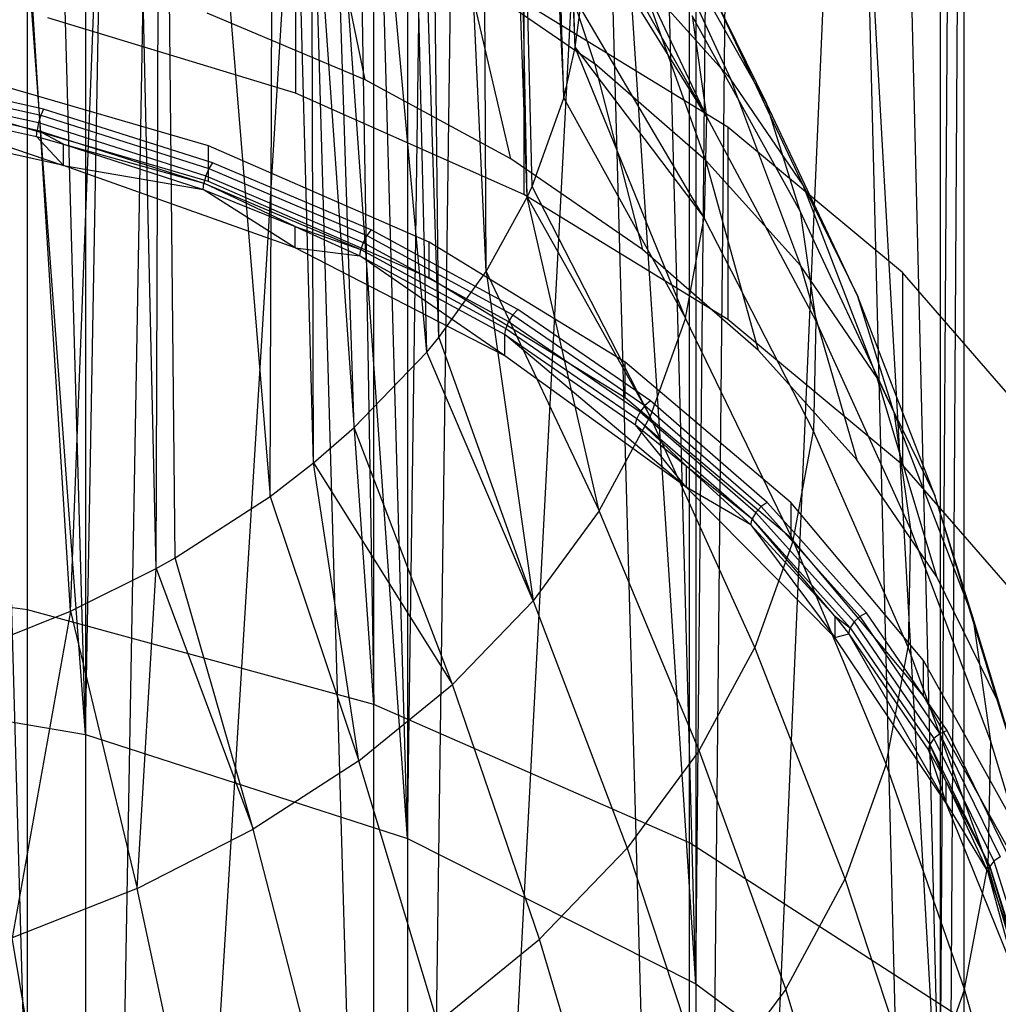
# Model space of a CAD drawing. Extents: x -3.55 to 3.54, y 0.19 to 5.65.
# Tile 20 of 58: x 2.34 to 2.72, y 1.12 to 1.51. Entities that reach past the tile are written whole.
import ezdxf

# ---------------------------------------------------------------- set-up
doc = ezdxf.new("R2010")
doc.units = 0
doc.header["$MEASUREMENT"] = 0
doc.layers.get('0').update_dxf_attribs({"color": 13, "linetype": 'CONTINUOUS'})

# ---------------------------------------------------------------- blocks, each defined once
blk = doc.blocks.new('EASY_LEFT_PM_STL')
at = {"color": 0}
for p, q in [((2.47696, 1.24154, 3.29064), (2.47696, 3.60785, 5.65694)), ((2.47696, 1.24154, 3.29064), (2.47696, 3.60785, 5.65694)), ((2.6005, 1.18745, 3.34473), (2.6005, 3.55376, 5.71103)), ((2.6005, 1.18745, 3.34473), (2.6005, 3.55376, 5.71103)), ((2.70788, 1.11824, 3.41395), (2.70788, 3.48454, 5.78025)), ((2.70788, 1.11824, 3.41395), (2.70788, 3.48454, 5.78025)), ((2.47696, 1.24154, 3.29064), (2.34147, 3.1717, 5.14657)), ((2.34147, 1.27866, 3.25353), (2.34147, 3.1717, 5.14657)), ((2.47696, 1.24154, 3.29064), (2.34147, 3.1717, 5.14657)), ((2.34147, 1.27866, 3.25353), (2.34147, 3.1717, 5.14657)), ((2.4452, 3.14515, 5.17312), (2.47696, 1.24154, 3.29064)), ((2.4452, 3.14515, 5.17312), (2.47696, 1.24154, 3.29064)), ((2.70788, 0.36804, 4.16415), (2.70788, 2.73434, 6.53045)), ((2.70788, 0.36804, 4.16415), (2.70788, 2.73434, 6.53045)), ((2.6005, 0.29882, 4.23337), (2.6005, 2.66512, 6.59967)), ((2.6005, 0.29882, 4.23337), (2.6005, 2.66512, 6.59967)), ((2.3642, 1.22983, 3.30236), (2.25982, 2.63653, 4.66994)), ((2.3642, 1.22983, 3.30236), (2.25982, 2.63653, 4.66994)), ((2.3642, 1.22983, 3.30236), (2.32531, 2.62564, 4.68083)), ((2.3642, 1.22983, 3.30236), (2.32531, 2.62564, 4.68083)), ((2.3642, 2.61697, 4.6895), (2.3642, 1.22983, 3.30236)), ((2.3642, 2.61697, 4.6895), (2.3642, 1.22983, 3.30236)), ((2.3642, 1.22983, 3.30236), (2.38909, 2.61052, 4.69595)), ((2.3642, 1.22983, 3.30236), (2.38909, 2.61052, 4.69595)), ((2.49016, 1.18916, 3.34303), (2.38909, 2.61052, 4.69595)), ((2.49016, 1.18916, 3.34303), (2.38909, 2.61052, 4.69595)), ((2.47696, 0.24473, 4.28745), (2.47696, 2.61103, 6.65376)), ((2.47696, 0.24473, 4.28745), (2.47696, 2.61103, 6.65376)), ((2.49016, 1.18916, 3.34303), (2.45064, 2.59131, 4.71517)), ((2.49016, 1.18916, 3.34303), (2.45064, 2.59131, 4.71517)), ((2.34147, 0.20761, 4.32457), (2.34147, 2.57392, 6.69087)), ((2.34147, 0.20761, 4.32457), (2.34147, 2.57392, 6.69087)), ((2.49016, 2.5763, 4.73017), (2.49016, 1.18916, 3.34303)), ((2.49016, 2.5763, 4.73017), (2.49016, 1.18916, 3.34303)), ((2.49016, 1.18916, 3.34303), (2.50941, 2.56816, 4.73831)), ((2.49016, 1.18916, 3.34303), (2.50941, 2.56816, 4.73831)), ((2.60295, 1.13236, 3.39982), (2.50941, 2.56816, 4.73831)), ((2.60295, 1.13236, 3.39982), (2.50941, 2.56816, 4.73831)), ((2.60295, 1.13236, 3.39982), (2.56491, 2.54127, 4.7652)), ((2.60295, 1.13236, 3.39982), (2.56491, 2.54127, 4.7652)), ((2.60295, 2.51951, 4.78697), (2.60295, 1.13236, 3.39982)), ((2.60295, 2.51951, 4.78697), (2.60295, 1.13236, 3.39982)), ((2.60295, 1.13236, 3.39982), (2.61667, 2.51088, 4.79559)), ((2.60295, 1.13236, 3.39982), (2.61667, 2.51088, 4.79559)), ((2.6985, 1.0615, 3.47069), (2.61667, 2.51088, 4.79559)), ((2.6985, 1.0615, 3.47069), (2.61667, 2.51088, 4.79559)), ((2.6985, 1.0615, 3.47069), (2.66424, 2.47725, 4.82923)), ((2.6985, 1.0615, 3.47069), (2.66424, 2.47725, 4.82923)), ((2.6985, 2.44864, 4.85783), (2.6985, 1.0615, 3.47069)), ((2.6985, 2.44864, 4.85783), (2.6985, 1.0615, 3.47069)), ((2.6985, 1.0615, 3.47069), (2.70722, 2.44065, 4.86582)), ((2.6985, 1.0615, 3.47069), (2.70722, 2.44065, 4.86582)), ((2.5557, 1.49852, 4.62048), (2.53875, 2.04947, 5.12741)), ((2.5557, 1.49852, 4.62048), (2.53875, 2.04947, 5.12741)), ((2.55127, 1.47873, 4.64027), (2.53617, 2.02919, 5.14769)), ((2.55127, 1.47873, 4.64027), (2.53617, 2.02919, 5.14769)), ((2.5557, 1.49852, 4.62048), (2.53617, 2.02919, 5.14769)), ((2.5557, 1.49852, 4.62048), (2.53617, 2.02919, 5.14769)), ((2.52574, 1.99105, 5.18583), (2.55127, 1.47873, 4.64027)), ((2.53696, 1.43997, 4.67903), (2.52574, 1.99105, 5.18583)), ((2.53696, 1.43997, 4.67903), (2.52574, 1.99105, 5.18583)), ((2.5389, 1.44421, 4.67479), (2.52574, 1.99105, 5.18583)), ((2.5389, 1.44421, 4.67479), (2.52574, 1.99105, 5.18583)), ((2.52574, 1.99105, 5.18583), (2.55127, 1.47873, 4.64027)), ((2.52095, 1.41094, 4.70806), (2.51828, 1.9733, 5.20357)), ((2.52095, 1.41094, 4.70806), (2.51828, 1.9733, 5.20357)), ((2.53696, 1.43997, 4.67903), (2.51828, 1.9733, 5.20357)), ((2.53696, 1.43997, 4.67903), (2.51828, 1.9733, 5.20357)), ((2.50242, 1.38514, 4.73386), (2.49637, 1.93567, 5.24121)), ((2.50242, 1.38514, 4.73386), (2.49637, 1.93567, 5.24121)), ((2.52095, 1.41094, 4.70806), (2.49637, 1.93567, 5.24121)), ((2.52095, 1.41094, 4.70806), (2.49637, 1.93567, 5.24121)), ((2.49766, 1.37937, 4.73963), (2.48531, 1.92096, 5.25592)), ((2.49766, 1.37937, 4.73963), (2.48531, 1.92096, 5.25592)), ((2.50242, 1.38514, 4.73386), (2.48531, 1.92096, 5.25592)), ((2.50242, 1.38514, 4.73386), (2.48531, 1.92096, 5.25592)), ((2.45341, 1.33612, 4.78288), (2.45183, 1.8856, 5.29127)), ((2.46934, 1.34992, 4.76908), (2.45183, 1.8856, 5.29127)), ((2.45341, 1.33612, 4.78288), (2.45183, 1.8856, 5.29127)), ((2.46934, 1.34992, 4.76908), (2.45183, 1.8856, 5.29127)), ((2.49766, 1.37937, 4.73963), (2.45183, 1.8856, 5.29127)), ((2.49766, 1.37937, 4.73963), (2.45183, 1.8856, 5.29127)), ((2.43638, 1.32299, 4.79601), (2.43853, 1.87417, 5.30271)), ((2.43638, 1.32299, 4.79601), (2.43853, 1.87417, 5.30271)), ((2.45341, 1.33612, 4.78288), (2.43853, 1.87417, 5.30271)), ((2.45341, 1.33612, 4.78288), (2.43853, 1.87417, 5.30271)), ((2.39182, 1.2948, 4.8242), (2.39395, 1.84291, 5.33397)), ((2.39182, 1.2948, 4.8242), (2.39395, 1.84291, 5.33397)), ((2.39395, 1.84291, 5.33397), (2.43638, 1.32299, 4.79601)), ((2.39922, 1.29896, 4.82004), (2.39395, 1.84291, 5.33397)), ((2.39922, 1.29896, 4.82004), (2.39395, 1.84291, 5.33397)), ((2.39395, 1.84291, 5.33397), (2.43638, 1.32299, 4.79601)), ((2.35836, 1.27813, 4.84086), (2.37974, 1.83473, 5.34215)), ((2.35836, 1.27813, 4.84086), (2.37974, 1.83473, 5.34215)), ((2.39182, 1.2948, 4.8242), (2.37974, 1.83473, 5.34215)), ((2.39182, 1.2948, 4.8242), (2.37974, 1.83473, 5.34215)), ((2.6985, 0.42477, 4.10741), (2.70722, 1.81991, 5.48656)), ((2.6985, 0.42477, 4.10741), (2.70722, 1.81991, 5.48656)), ((2.6985, 1.81192, 5.49456), (2.6985, 0.42477, 4.10741)), ((2.6985, 1.81192, 5.49456), (2.6985, 0.42477, 4.10741)), ((2.35836, 1.27813, 4.84086), (2.32511, 1.80932, 5.36756)), ((2.35836, 1.27813, 4.84086), (2.32511, 1.80932, 5.36756)), ((2.60295, 0.35391, 4.17827), (2.66424, 1.78332, 5.52316)), ((2.60295, 0.35391, 4.17827), (2.66424, 1.78332, 5.52316)), ((2.6985, 0.42477, 4.10741), (2.66424, 1.78332, 5.52316)), ((2.6985, 0.42477, 4.10741), (2.66424, 1.78332, 5.52316)), ((2.60295, 0.35391, 4.17827), (2.61667, 1.74968, 5.5568)), ((2.60295, 0.35391, 4.17827), (2.61667, 1.74968, 5.5568)), ((2.60295, 1.74106, 5.56542), (2.60295, 0.35391, 4.17827)), ((2.60295, 1.74106, 5.56542), (2.60295, 0.35391, 4.17827)), ((2.49016, 0.29712, 4.23507), (2.56491, 1.71929, 5.58719)), ((2.49016, 0.29712, 4.23507), (2.56491, 1.71929, 5.58719)), ((2.60295, 0.35391, 4.17827), (2.56491, 1.71929, 5.58719)), ((2.60295, 0.35391, 4.17827), (2.56491, 1.71929, 5.58719)), ((2.49016, 0.29712, 4.23507), (2.50941, 1.6924, 5.61407)), ((2.49016, 0.29712, 4.23507), (2.50941, 1.6924, 5.61407)), ((2.49016, 1.68426, 5.62221), (2.49016, 0.29712, 4.23507)), ((2.49016, 1.68426, 5.62221), (2.49016, 0.29712, 4.23507)), ((2.3642, 0.25644, 4.27574), (2.45064, 1.66926, 5.63722)), ((2.3642, 0.25644, 4.27574), (2.45064, 1.66926, 5.63722)), ((2.49016, 0.29712, 4.23507), (2.45064, 1.66926, 5.63722)), ((2.49016, 0.29712, 4.23507), (2.45064, 1.66926, 5.63722)), ((2.3642, 0.25644, 4.27574), (2.38909, 1.65004, 5.65643)), ((2.3642, 0.25644, 4.27574), (2.38909, 1.65004, 5.65643)), ((2.3642, 1.64359, 5.66289), (2.3642, 0.25644, 4.27574)), ((2.3642, 1.64359, 5.66289), (2.3642, 0.25644, 4.27574)), ((2.3642, 0.25644, 4.27574), (2.32531, 1.63492, 5.67155)), ((2.3642, 0.25644, 4.27574), (2.32531, 1.63492, 5.67155)), ((2.55358, 1.58507, 4.53393), (2.6071, 1.47151, 4.48829)), ((2.55358, 1.58507, 4.53393), (2.6071, 1.47151, 4.48829)), ((2.54029, 1.56113, 4.07105), (2.56336, 1.49224, 3.97233)), ((2.54029, 1.56113, 4.07105), (2.56336, 1.49224, 3.97233)), ((2.47355, 1.48596, 3.80901), (2.4593, 1.55594, 3.90863)), ((2.47355, 1.48596, 3.80901), (2.4593, 1.55594, 3.90863)), ((2.55794, 1.55853, 4.56047), (2.6071, 1.47151, 4.48829)), ((2.55794, 1.55853, 4.56047), (2.6071, 1.47151, 4.48829)), ((2.58412, 1.55618, 4.24121), (2.61653, 1.48634, 4.14584)), ((2.58412, 1.55618, 4.24121), (2.61653, 1.48634, 4.14584)), ((2.44637, 1.55583, 3.73914), (2.44637, 1.48067, 3.66397)), ((2.44637, 1.55583, 3.73914), (2.44637, 1.48067, 3.66397)), ((2.6071, 1.47151, 4.48829), (2.55866, 1.54964, 4.56936)), ((2.6071, 1.47151, 4.48829), (2.55866, 1.54964, 4.56936)), ((2.63062, 1.47661, 4.32078), (2.58939, 1.54957, 4.41023)), ((2.63062, 1.47661, 4.32078), (2.58939, 1.54957, 4.41023)), ((2.53054, 1.45498, 3.83999), (2.51395, 1.52623, 3.93834)), ((2.51395, 1.52623, 3.93834), (2.56336, 1.49224, 3.97233)), ((2.51395, 1.52623, 3.93834), (2.56336, 1.49224, 3.97233)), ((2.53054, 1.45498, 3.83999), (2.51395, 1.52623, 3.93834)), ((2.60685, 1.45442, 4.01015), (2.58149, 1.5253, 4.10688)), ((2.58149, 1.5253, 4.10688), (2.61653, 1.48634, 4.14584)), ((2.58149, 1.5253, 4.10688), (2.61653, 1.48634, 4.14584)), ((2.60685, 1.45442, 4.01015), (2.58149, 1.5253, 4.10688)), ((2.61547, 1.46738, 3.82759), (2.53572, 1.51619, 3.77878)), ((2.53572, 1.51619, 3.77878), (2.53572, 1.44103, 3.70361)), ((2.61547, 1.46738, 3.82759), (2.53572, 1.51619, 3.77878)), ((2.53572, 1.51619, 3.77878), (2.53572, 1.44103, 3.70361)), ((2.5557, 1.49852, 4.62048), (2.55788, 1.51403, 4.60497)), ((2.5557, 1.49852, 4.62048), (2.55788, 1.51403, 4.60497)), ((2.60624, 1.43191, 4.52788), (2.55788, 1.51403, 4.60497)), ((2.60624, 1.43191, 4.52788), (2.55788, 1.51403, 4.60497)), ((2.64493, 1.44476, 4.18741), (2.61065, 1.51735, 4.28004)), ((2.61065, 1.51735, 4.28004), (2.63062, 1.47661, 4.32078)), ((2.61065, 1.51735, 4.28004), (2.63062, 1.47661, 4.32078)), ((2.64493, 1.44476, 4.18741), (2.61065, 1.51735, 4.28004)), ((2.44637, 1.48067, 3.66397), (2.34951, 1.51019, 3.63445)), ((2.44637, 1.48067, 3.66397), (2.34951, 1.51019, 3.63445)), ((2.47355, 1.48596, 3.80901), (2.41186, 1.51204, 3.78293)), ((2.47355, 1.48596, 3.80901), (2.41186, 1.51204, 3.78293)), ((2.64377, 1.4345, 4.36289), (2.60146, 1.5109, 4.44889)), ((2.60146, 1.5109, 4.44889), (2.6071, 1.47151, 4.48829)), ((2.60146, 1.5109, 4.44889), (2.6071, 1.47151, 4.48829)), ((2.64377, 1.4345, 4.36289), (2.60146, 1.5109, 4.44889)), ((2.55127, 1.47873, 4.64027), (2.5557, 1.49852, 4.62048)), ((2.55127, 1.47873, 4.64027), (2.5557, 1.49852, 4.62048)), ((2.59889, 1.39266, 4.56714), (2.5557, 1.49852, 4.62048)), ((2.5557, 1.49852, 4.62048), (2.60624, 1.43191, 4.52788)), ((2.5557, 1.49852, 4.62048), (2.60624, 1.43191, 4.52788)), ((2.59889, 1.39266, 4.56714), (2.5557, 1.49852, 4.62048)), ((2.56336, 1.49224, 3.97233), (2.58206, 1.41954, 3.87543)), ((2.60685, 1.45442, 4.01015), (2.56336, 1.49224, 3.97233)), ((2.60685, 1.45442, 4.01015), (2.56336, 1.49224, 3.97233)), ((2.56336, 1.49224, 3.97233), (2.58206, 1.41954, 3.87543)), ((2.27809, 1.48742, 3.68421), (2.34676, 1.47206, 3.69957)), ((2.27809, 1.48742, 3.68421), (2.34676, 1.47206, 3.69957)), ((2.34784, 1.47448, 3.698), (2.27883, 1.48991, 3.68257)), ((2.34784, 1.47448, 3.698), (2.27883, 1.48991, 3.68257)), ((2.41231, 1.46003, 3.71245), (2.3186, 1.48737, 3.68511)), ((2.41231, 1.46003, 3.71245), (2.3186, 1.48737, 3.68511)), ((2.27746, 1.48446, 3.68475), (2.34585, 1.46917, 3.70005)), ((2.27746, 1.48446, 3.68475), (2.34585, 1.46917, 3.70005)), ((2.53054, 1.45498, 3.83999), (2.47355, 1.48596, 3.80901)), ((2.53054, 1.45498, 3.83999), (2.47355, 1.48596, 3.80901)), ((2.61653, 1.48634, 4.14584), (2.64384, 1.41329, 4.05128)), ((2.64493, 1.44476, 4.18741), (2.61653, 1.48634, 4.14584)), ((2.64493, 1.44476, 4.18741), (2.61653, 1.48634, 4.14584)), ((2.61653, 1.48634, 4.14584), (2.64384, 1.41329, 4.05128)), ((2.27689, 1.47895, 3.6824), (2.35554, 1.45244, 3.6922)), ((2.27689, 1.47895, 3.6824), (2.35554, 1.45244, 3.6922)), ((2.27689, 1.47895, 3.6824), (2.34503, 1.46371, 3.69763)), ((2.27689, 1.47895, 3.6824), (2.34503, 1.46371, 3.69763)), ((2.27704, 1.48149, 3.68412), (2.34524, 1.46624, 3.69937)), ((2.27704, 1.48149, 3.68412), (2.34524, 1.46624, 3.69937)), ((2.53572, 1.44103, 3.70361), (2.44637, 1.48067, 3.66397)), ((2.53572, 1.44103, 3.70361), (2.44637, 1.48067, 3.66397)), ((2.5389, 1.44421, 4.67479), (2.55127, 1.47873, 4.64027)), ((2.5389, 1.44421, 4.67479), (2.55127, 1.47873, 4.64027)), ((2.55127, 1.47873, 4.64027), (2.59889, 1.39266, 4.56714)), ((2.55127, 1.47873, 4.64027), (2.59889, 1.39266, 4.56714)), ((2.64377, 1.4345, 4.36289), (2.63062, 1.47661, 4.32078)), ((2.64377, 1.4345, 4.36289), (2.63062, 1.47661, 4.32078)), ((2.66632, 1.40114, 4.23104), (2.63062, 1.47661, 4.32078)), ((2.66632, 1.40114, 4.23104), (2.63062, 1.47661, 4.32078)), ((2.35554, 1.45244, 3.6922), (2.25858, 1.47366, 3.67098)), ((2.35554, 1.45244, 3.6922), (2.25858, 1.47366, 3.67098)), ((2.41231, 1.44611, 3.69853), (2.3186, 1.47345, 3.67119)), ((2.41231, 1.44611, 3.69853), (2.3186, 1.47345, 3.67119)), ((2.34676, 1.47206, 3.69957), (2.34585, 1.46917, 3.70005)), ((2.34676, 1.47206, 3.69957), (2.34585, 1.46917, 3.70005)), ((2.34784, 1.47448, 3.698), (2.34676, 1.47206, 3.69957)), ((2.34784, 1.47448, 3.698), (2.34676, 1.47206, 3.69957)), ((2.34676, 1.47206, 3.69957), (2.41245, 1.45117, 3.72046)), ((2.34676, 1.47206, 3.69957), (2.41245, 1.45117, 3.72046)), ((2.41385, 1.45349, 3.71899), (2.34784, 1.47448, 3.698)), ((2.41385, 1.45349, 3.71899), (2.34784, 1.47448, 3.698)), ((2.6071, 1.47151, 4.48829), (2.60624, 1.43191, 4.52788)), ((2.6071, 1.47151, 4.48829), (2.60624, 1.43191, 4.52788)), ((2.6071, 1.47151, 4.48829), (2.64991, 1.3916, 4.40579)), ((2.6071, 1.47151, 4.48829), (2.64991, 1.3916, 4.40579)), ((2.34585, 1.46917, 3.70005), (2.34524, 1.46624, 3.69937)), ((2.34585, 1.46917, 3.70005), (2.34524, 1.46624, 3.69937)), ((2.34585, 1.46917, 3.70005), (2.41127, 1.44837, 3.72085)), ((2.34585, 1.46917, 3.70005), (2.41127, 1.44837, 3.72085)), ((2.68375, 1.41052, 3.88445), (2.61547, 1.46738, 3.82759)), ((2.61547, 1.46738, 3.82759), (2.61547, 1.39221, 3.75243)), ((2.68375, 1.41052, 3.88445), (2.61547, 1.46738, 3.82759)), ((2.61547, 1.46738, 3.82759), (2.61547, 1.39221, 3.75243)), ((2.34503, 1.46371, 3.69763), (2.34524, 1.46624, 3.69937)), ((2.34503, 1.46371, 3.69763), (2.34524, 1.46624, 3.69937)), ((2.34503, 1.46371, 3.69763), (2.35554, 1.45244, 3.6922)), ((2.34503, 1.46371, 3.69763), (2.35554, 1.45244, 3.6922)), ((2.34503, 1.46371, 3.69763), (2.35554, 1.4608, 3.70055)), ((2.34503, 1.46371, 3.69763), (2.35554, 1.4608, 3.70055)), ((2.35554, 1.4608, 3.70055), (2.34524, 1.46624, 3.69937)), ((2.34524, 1.46624, 3.69937), (2.41048, 1.44549, 3.72012)), ((2.35554, 1.4608, 3.70055), (2.34524, 1.46624, 3.69937)), ((2.34524, 1.46624, 3.69937), (2.41048, 1.44549, 3.72012)), ((2.35554, 1.45244, 3.6922), (2.35554, 1.4608, 3.70055)), ((2.35554, 1.4608, 3.70055), (2.4102, 1.44298, 3.71836)), ((2.35554, 1.45244, 3.6922), (2.35554, 1.4608, 3.70055)), ((2.35554, 1.4608, 3.70055), (2.4102, 1.44298, 3.71836)), ((2.35554, 1.4608, 3.70055), (2.41048, 1.44549, 3.72012)), ((2.35554, 1.4608, 3.70055), (2.41048, 1.44549, 3.72012)), ((2.41231, 1.44611, 3.69853), (2.41231, 1.46003, 3.71245)), ((2.41231, 1.44611, 3.69853), (2.41231, 1.46003, 3.71245)), ((2.49861, 1.42241, 3.75006), (2.41231, 1.46003, 3.71245)), ((2.49861, 1.42241, 3.75006), (2.41231, 1.46003, 3.71245)), ((2.44623, 1.42023, 3.72441), (2.35554, 1.45244, 3.6922)), ((2.35554, 1.45244, 3.6922), (2.4102, 1.44298, 3.71836)), ((2.35554, 1.45244, 3.6922), (2.4102, 1.44298, 3.71836)), ((2.44623, 1.42023, 3.72441), (2.35554, 1.45244, 3.6922)), ((2.41385, 1.45349, 3.71899), (2.41245, 1.45117, 3.72046)), ((2.41385, 1.45349, 3.71899), (2.41245, 1.45117, 3.72046)), ((2.47596, 1.42722, 3.74526), (2.41385, 1.45349, 3.71899)), ((2.47596, 1.42722, 3.74526), (2.41385, 1.45349, 3.71899)), ((2.58206, 1.41954, 3.87543), (2.53054, 1.45498, 3.83999)), ((2.58206, 1.41954, 3.87543), (2.53054, 1.45498, 3.83999)), ((2.62741, 1.3801, 3.91487), (2.60685, 1.45442, 4.01015)), ((2.60685, 1.45442, 4.01015), (2.64384, 1.41329, 4.05128)), ((2.60685, 1.45442, 4.01015), (2.64384, 1.41329, 4.05128)), ((2.62741, 1.3801, 3.91487), (2.60685, 1.45442, 4.01015)), ((2.41127, 1.44837, 3.72085), (2.41048, 1.44549, 3.72012)), ((2.41127, 1.44837, 3.72085), (2.41048, 1.44549, 3.72012)), ((2.41245, 1.45117, 3.72046), (2.41127, 1.44837, 3.72085)), ((2.41245, 1.45117, 3.72046), (2.41127, 1.44837, 3.72085)), ((2.41127, 1.44837, 3.72085), (2.47283, 1.42233, 3.74689)), ((2.41127, 1.44837, 3.72085), (2.47283, 1.42233, 3.74689)), ((2.41245, 1.45117, 3.72046), (2.47427, 1.42503, 3.7466)), ((2.41245, 1.45117, 3.72046), (2.47427, 1.42503, 3.7466)), ((2.4102, 1.44298, 3.71836), (2.41048, 1.44549, 3.72012)), ((2.4102, 1.44298, 3.71836), (2.41048, 1.44549, 3.72012)), ((2.44623, 1.42858, 3.73276), (2.41048, 1.44549, 3.72012)), ((2.41048, 1.44549, 3.72012), (2.47187, 1.41953, 3.74608)), ((2.44623, 1.42858, 3.73276), (2.41048, 1.44549, 3.72012)), ((2.41048, 1.44549, 3.72012), (2.47187, 1.41953, 3.74608)), ((2.49861, 1.4085, 3.73614), (2.41231, 1.44611, 3.69853)), ((2.49861, 1.4085, 3.73614), (2.41231, 1.44611, 3.69853)), ((2.67382, 1.3694, 4.09517), (2.64493, 1.44476, 4.18741)), ((2.64493, 1.44476, 4.18741), (2.66632, 1.40114, 4.23104)), ((2.64493, 1.44476, 4.18741), (2.66632, 1.40114, 4.23104)), ((2.67382, 1.3694, 4.09517), (2.64493, 1.44476, 4.18741)), ((2.44623, 1.42023, 3.72441), (2.4102, 1.44298, 3.71836)), ((2.4102, 1.44298, 3.71836), (2.44623, 1.42858, 3.73276)), ((2.44623, 1.42023, 3.72441), (2.4102, 1.44298, 3.71836)), ((2.4102, 1.44298, 3.71836), (2.44623, 1.42858, 3.73276)), ((2.61547, 1.39221, 3.75243), (2.53572, 1.44103, 3.70361)), ((2.61547, 1.39221, 3.75243), (2.53572, 1.44103, 3.70361)), ((2.53696, 1.43997, 4.67903), (2.5389, 1.44421, 4.67479)), ((2.53696, 1.43997, 4.67903), (2.5389, 1.44421, 4.67479)), ((2.58513, 1.35427, 4.60553), (2.5389, 1.44421, 4.67479)), ((2.58513, 1.35427, 4.60553), (2.5389, 1.44421, 4.67479)), ((2.52095, 1.41094, 4.70806), (2.53696, 1.43997, 4.67903)), ((2.52095, 1.41094, 4.70806), (2.53696, 1.43997, 4.67903)), ((2.56517, 1.31727, 4.64252), (2.53696, 1.43997, 4.67903)), ((2.53696, 1.43997, 4.67903), (2.58513, 1.35427, 4.60553)), ((2.53696, 1.43997, 4.67903), (2.58513, 1.35427, 4.60553)), ((2.56517, 1.31727, 4.64252), (2.53696, 1.43997, 4.67903)), ((2.6804, 1.35605, 4.27613), (2.64377, 1.4345, 4.36289)), ((2.64377, 1.4345, 4.36289), (2.64991, 1.3916, 4.40579)), ((2.64377, 1.4345, 4.36289), (2.64991, 1.3916, 4.40579)), ((2.6804, 1.35605, 4.27613), (2.64377, 1.4345, 4.36289)), ((2.59889, 1.39266, 4.56714), (2.60624, 1.43191, 4.52788)), ((2.59889, 1.39266, 4.56714), (2.60624, 1.43191, 4.52788)), ((2.64897, 1.34848, 4.44891), (2.60624, 1.43191, 4.52788)), ((2.64897, 1.34848, 4.44891), (2.60624, 1.43191, 4.52788)), ((2.44623, 1.42023, 3.72441), (2.44623, 1.42858, 3.73276)), ((2.44623, 1.42858, 3.73276), (2.47154, 1.41705, 3.7443)), ((2.44623, 1.42023, 3.72441), (2.44623, 1.42858, 3.73276)), ((2.44623, 1.42858, 3.73276), (2.47154, 1.41705, 3.7443)), ((2.44623, 1.42858, 3.73276), (2.47187, 1.41953, 3.74608)), ((2.44623, 1.42858, 3.73276), (2.47187, 1.41953, 3.74608)), ((2.47427, 1.42503, 3.7466), (2.47283, 1.42233, 3.74689)), ((2.47427, 1.42503, 3.7466), (2.47283, 1.42233, 3.74689)), ((2.47596, 1.42722, 3.74526), (2.47427, 1.42503, 3.7466)), ((2.47596, 1.42722, 3.74526), (2.47427, 1.42503, 3.7466)), ((2.47427, 1.42503, 3.7466), (2.53138, 1.39399, 3.77764)), ((2.47427, 1.42503, 3.7466), (2.53138, 1.39399, 3.77764)), ((2.53335, 1.39603, 3.77645), (2.47596, 1.42722, 3.74526)), ((2.53335, 1.39603, 3.77645), (2.47596, 1.42722, 3.74526)), ((2.47283, 1.42233, 3.74689), (2.47187, 1.41953, 3.74608)), ((2.47283, 1.42233, 3.74689), (2.47187, 1.41953, 3.74608)), ((2.47283, 1.42233, 3.74689), (2.5297, 1.39142, 3.7778)), ((2.47283, 1.42233, 3.74689), (2.5297, 1.39142, 3.7778)), ((2.49861, 1.4085, 3.73614), (2.49861, 1.42241, 3.75006)), ((2.49861, 1.4085, 3.73614), (2.49861, 1.42241, 3.75006)), ((2.57526, 1.3755, 3.79698), (2.49861, 1.42241, 3.75006)), ((2.57526, 1.3755, 3.79698), (2.49861, 1.42241, 3.75006)), ((2.52819, 1.3779, 3.76674), (2.44623, 1.42023, 3.72441)), ((2.44623, 1.42023, 3.72441), (2.47154, 1.41705, 3.7443)), ((2.44623, 1.42023, 3.72441), (2.47154, 1.41705, 3.7443)), ((2.52819, 1.3779, 3.76674), (2.44623, 1.42023, 3.72441)), ((2.47154, 1.41705, 3.7443), (2.47187, 1.41953, 3.74608)), ((2.47154, 1.41705, 3.7443), (2.47187, 1.41953, 3.74608)), ((2.47187, 1.41953, 3.74608), (2.52859, 1.3887, 3.7769)), ((2.47187, 1.41953, 3.74608), (2.52859, 1.3887, 3.7769)), ((2.62741, 1.3801, 3.91487), (2.58206, 1.41954, 3.87543)), ((2.62741, 1.3801, 3.91487), (2.58206, 1.41954, 3.87543)), ((2.52819, 1.3779, 3.76674), (2.47154, 1.41705, 3.7443)), ((2.47154, 1.41705, 3.7443), (2.52819, 1.38625, 3.77509)), ((2.52819, 1.3779, 3.76674), (2.47154, 1.41705, 3.7443)), ((2.47154, 1.41705, 3.7443), (2.52819, 1.38625, 3.77509)), ((2.50242, 1.38514, 4.73386), (2.52095, 1.41094, 4.70806)), ((2.50242, 1.38514, 4.73386), (2.52095, 1.41094, 4.70806)), ((2.52095, 1.41094, 4.70806), (2.56517, 1.31727, 4.64252)), ((2.52095, 1.41094, 4.70806), (2.56517, 1.31727, 4.64252)), ((2.52095, 1.41094, 4.70806), (2.53927, 1.28217, 4.67763)), ((2.52095, 1.41094, 4.70806), (2.53927, 1.28217, 4.67763)), ((2.64384, 1.41329, 4.05128), (2.66598, 1.33721, 3.95776)), ((2.67382, 1.3694, 4.09517), (2.64384, 1.41329, 4.05128)), ((2.67382, 1.3694, 4.09517), (2.64384, 1.41329, 4.05128)), ((2.64384, 1.41329, 4.05128), (2.66598, 1.33721, 3.95776)), ((2.73895, 1.34697, 3.948), (2.68375, 1.41052, 3.88445)), ((2.68375, 1.41052, 3.88445), (2.68375, 1.33536, 3.80928)), ((2.73895, 1.34697, 3.948), (2.68375, 1.41052, 3.88445)), ((2.68375, 1.41052, 3.88445), (2.68375, 1.33536, 3.80928)), ((2.57526, 1.36158, 3.78306), (2.49861, 1.4085, 3.73614)), ((2.57526, 1.36158, 3.78306), (2.49861, 1.4085, 3.73614)), ((2.6804, 1.35605, 4.27613), (2.66632, 1.40114, 4.23104)), ((2.6804, 1.35605, 4.27613), (2.66632, 1.40114, 4.23104)), ((2.6964, 1.32335, 4.14122), (2.66632, 1.40114, 4.23104)), ((2.6964, 1.32335, 4.14122), (2.66632, 1.40114, 4.23104)), ((2.53335, 1.39603, 3.77645), (2.53138, 1.39399, 3.77764)), ((2.53335, 1.39603, 3.77645), (2.53138, 1.39399, 3.77764)), ((2.58522, 1.36034, 3.81214), (2.53335, 1.39603, 3.77645)), ((2.58522, 1.36034, 3.81214), (2.53335, 1.39603, 3.77645)), ((2.5297, 1.39142, 3.7778), (2.52859, 1.3887, 3.7769)), ((2.5297, 1.39142, 3.7778), (2.52859, 1.3887, 3.7769)), ((2.53138, 1.39399, 3.77764), (2.5297, 1.39142, 3.7778)), ((2.53138, 1.39399, 3.77764), (2.5297, 1.39142, 3.7778)), ((2.5297, 1.39142, 3.7778), (2.58111, 1.35605, 3.81317)), ((2.5297, 1.39142, 3.7778), (2.58111, 1.35605, 3.81317)), ((2.53138, 1.39399, 3.77764), (2.583, 1.35848, 3.81316)), ((2.53138, 1.39399, 3.77764), (2.583, 1.35848, 3.81316)), ((2.59889, 1.39266, 4.56714), (2.58513, 1.35427, 4.60553)), ((2.59889, 1.39266, 4.56714), (2.58513, 1.35427, 4.60553)), ((2.64096, 1.30573, 4.49166), (2.59889, 1.39266, 4.56714)), ((2.64096, 1.30573, 4.49166), (2.59889, 1.39266, 4.56714)), ((2.68375, 1.33536, 3.80928), (2.61547, 1.39221, 3.75243)), ((2.68375, 1.33536, 3.80928), (2.61547, 1.39221, 3.75243)), ((2.64991, 1.3916, 4.40579), (2.64897, 1.34848, 4.44891)), ((2.64991, 1.3916, 4.40579), (2.64897, 1.34848, 4.44891)), ((2.64991, 1.3916, 4.40579), (2.68698, 1.31012, 4.32206)), ((2.64991, 1.3916, 4.40579), (2.68698, 1.31012, 4.32206)), ((2.52819, 1.38625, 3.77509), (2.52859, 1.3887, 3.7769)), ((2.52819, 1.38625, 3.77509), (2.52859, 1.3887, 3.7769)), ((2.52859, 1.3887, 3.7769), (2.57986, 1.35343, 3.81218)), ((2.52859, 1.3887, 3.7769), (2.57986, 1.35343, 3.81218)), ((2.49766, 1.37937, 4.73963), (2.50242, 1.38514, 4.73386)), ((2.49766, 1.37937, 4.73963), (2.50242, 1.38514, 4.73386)), ((2.50242, 1.38514, 4.73386), (2.53927, 1.28217, 4.67763)), ((2.50242, 1.38514, 4.73386), (2.53927, 1.28217, 4.67763)), ((2.59918, 1.32661, 3.81803), (2.52819, 1.38625, 3.77509)), ((2.52819, 1.38625, 3.77509), (2.57941, 1.35101, 3.81033)), ((2.59918, 1.32661, 3.81803), (2.52819, 1.38625, 3.77509)), ((2.52819, 1.3779, 3.76674), (2.52819, 1.38625, 3.77509)), ((2.52819, 1.3779, 3.76674), (2.52819, 1.38625, 3.77509)), ((2.52819, 1.38625, 3.77509), (2.57941, 1.35101, 3.81033)), ((2.46934, 1.34992, 4.76908), (2.49766, 1.37937, 4.73963)), ((2.46934, 1.34992, 4.76908), (2.49766, 1.37937, 4.73963)), ((2.53927, 1.28217, 4.67763), (2.49766, 1.37937, 4.73963)), ((2.53927, 1.28217, 4.67763), (2.49766, 1.37937, 4.73963)), ((2.66598, 1.33721, 3.95776), (2.62741, 1.3801, 3.91487)), ((2.66598, 1.33721, 3.95776), (2.62741, 1.3801, 3.91487)), ((2.59918, 1.32661, 3.81803), (2.52819, 1.3779, 3.76674)), ((2.59918, 1.32661, 3.81803), (2.52819, 1.3779, 3.76674)), ((2.57526, 1.36158, 3.78306), (2.57526, 1.3755, 3.79698)), ((2.57526, 1.36158, 3.78306), (2.57526, 1.3755, 3.79698)), ((2.64027, 1.32049, 3.85198), (2.57526, 1.3755, 3.79698)), ((2.64027, 1.32049, 3.85198), (2.57526, 1.3755, 3.79698)), ((2.69724, 1.29145, 4.00352), (2.67382, 1.3694, 4.09517)), ((2.67382, 1.3694, 4.09517), (2.6964, 1.32335, 4.14122)), ((2.67382, 1.3694, 4.09517), (2.6964, 1.32335, 4.14122)), ((2.69724, 1.29145, 4.00352), (2.67382, 1.3694, 4.09517)), ((2.64027, 1.30658, 3.83806), (2.57526, 1.36158, 3.78306)), ((2.64027, 1.30658, 3.83806), (2.57526, 1.36158, 3.78306)), ((2.58522, 1.36034, 3.81214), (2.583, 1.35848, 3.81316)), ((2.58522, 1.36034, 3.81214), (2.583, 1.35848, 3.81316)), ((2.63089, 1.32063, 3.85185), (2.58522, 1.36034, 3.81214)), ((2.63089, 1.32063, 3.85185), (2.58522, 1.36034, 3.81214)), ((2.58111, 1.35605, 3.81317), (2.57986, 1.35343, 3.81218)), ((2.58111, 1.35605, 3.81317), (2.57986, 1.35343, 3.81218)), ((2.583, 1.35848, 3.81316), (2.58111, 1.35605, 3.81317)), ((2.583, 1.35848, 3.81316), (2.58111, 1.35605, 3.81317)), ((2.58111, 1.35605, 3.81317), (2.62637, 1.3167, 3.85252)), ((2.58111, 1.35605, 3.81317), (2.62637, 1.3167, 3.85252)), ((2.583, 1.35848, 3.81316), (2.62844, 1.31896, 3.85267)), ((2.583, 1.35848, 3.81316), (2.62844, 1.31896, 3.85267)), ((2.71126, 1.27575, 4.18882), (2.6804, 1.35605, 4.27613)), ((2.6804, 1.35605, 4.27613), (2.68698, 1.31012, 4.32206)), ((2.6804, 1.35605, 4.27613), (2.68698, 1.31012, 4.32206)), ((2.71126, 1.27575, 4.18882), (2.6804, 1.35605, 4.27613)), ((2.56517, 1.31727, 4.64252), (2.58513, 1.35427, 4.60553)), ((2.56517, 1.31727, 4.64252), (2.58513, 1.35427, 4.60553)), ((2.57941, 1.35101, 3.81033), (2.57986, 1.35343, 3.81218)), ((2.57941, 1.35101, 3.81033), (2.57986, 1.35343, 3.81218)), ((2.59918, 1.33496, 3.82639), (2.57986, 1.35343, 3.81218)), ((2.57986, 1.35343, 3.81218), (2.62499, 1.31418, 3.85142)), ((2.59918, 1.33496, 3.82639), (2.57986, 1.35343, 3.81218)), ((2.57986, 1.35343, 3.81218), (2.62499, 1.31418, 3.85142)), ((2.62599, 1.26393, 4.53346), (2.58513, 1.35427, 4.60553)), ((2.62599, 1.26393, 4.53346), (2.58513, 1.35427, 4.60553)), ((2.45341, 1.33612, 4.78288), (2.46934, 1.34992, 4.76908)), ((2.45341, 1.33612, 4.78288), (2.46934, 1.34992, 4.76908)), ((2.50778, 1.24942, 4.71038), (2.46934, 1.34992, 4.76908)), ((2.50778, 1.24942, 4.71038), (2.46934, 1.34992, 4.76908)), ((2.57941, 1.35101, 3.81033), (2.59918, 1.33496, 3.82639)), ((2.59918, 1.32661, 3.81803), (2.57941, 1.35101, 3.81033)), ((2.59918, 1.32661, 3.81803), (2.57941, 1.35101, 3.81033)), ((2.57941, 1.35101, 3.81033), (2.59918, 1.33496, 3.82639)), ((2.64096, 1.30573, 4.49166), (2.64897, 1.34848, 4.44891)), ((2.64096, 1.30573, 4.49166), (2.64897, 1.34848, 4.44891)), ((2.68597, 1.26395, 4.36823), (2.64897, 1.34848, 4.44891)), ((2.68597, 1.26395, 4.36823), (2.64897, 1.34848, 4.44891)), ((2.69724, 1.29145, 4.00352), (2.66598, 1.33721, 3.95776)), ((2.69724, 1.29145, 4.00352), (2.66598, 1.33721, 3.95776)), ((2.43638, 1.32299, 4.79601), (2.45341, 1.33612, 4.78288)), ((2.43638, 1.32299, 4.79601), (2.45341, 1.33612, 4.78288)), ((2.47113, 1.21948, 4.74032), (2.45341, 1.33612, 4.78288)), ((2.45341, 1.33612, 4.78288), (2.50778, 1.24942, 4.71038)), ((2.45341, 1.33612, 4.78288), (2.50778, 1.24942, 4.71038)), ((2.47113, 1.21948, 4.74032), (2.45341, 1.33612, 4.78288)), ((2.59918, 1.33496, 3.82639), (2.59918, 1.32661, 3.81803)), ((2.59918, 1.33496, 3.82639), (2.59918, 1.32661, 3.81803)), ((2.59918, 1.33496, 3.82639), (2.6245, 1.31181, 3.84954)), ((2.59918, 1.33496, 3.82639), (2.6245, 1.31181, 3.84954)), ((2.59918, 1.33496, 3.82639), (2.62499, 1.31418, 3.85142)), ((2.59918, 1.33496, 3.82639), (2.62499, 1.31418, 3.85142)), ((2.73895, 1.2718, 3.87284), (2.68375, 1.33536, 3.80928)), ((2.73895, 1.2718, 3.87284), (2.68375, 1.33536, 3.80928)), ((2.6245, 1.31181, 3.84954), (2.59918, 1.32661, 3.81803)), ((2.6245, 1.31181, 3.84954), (2.59918, 1.32661, 3.81803)), ((2.65726, 1.26775, 3.87689), (2.59918, 1.32661, 3.81803)), ((2.65726, 1.26775, 3.87689), (2.59918, 1.32661, 3.81803)), ((2.39922, 1.29896, 4.82004), (2.43638, 1.32299, 4.79601)), ((2.39922, 1.29896, 4.82004), (2.43638, 1.32299, 4.79601)), ((2.43638, 1.32299, 4.79601), (2.47113, 1.21948, 4.74032)), ((2.43638, 1.32299, 4.79601), (2.47113, 1.21948, 4.74032)), ((2.71126, 1.27575, 4.18882), (2.6964, 1.32335, 4.14122)), ((2.71126, 1.27575, 4.18882), (2.6964, 1.32335, 4.14122)), ((2.72079, 1.24342, 4.05155), (2.6964, 1.32335, 4.14122)), ((2.72079, 1.24342, 4.05155), (2.6964, 1.32335, 4.14122)), ((2.56517, 1.31727, 4.64252), (2.53927, 1.28217, 4.67763)), ((2.56517, 1.31727, 4.64252), (2.53927, 1.28217, 4.67763)), ((2.60425, 1.22364, 4.57375), (2.56517, 1.31727, 4.64252)), ((2.60425, 1.22364, 4.57375), (2.56517, 1.31727, 4.64252)), ((2.62844, 1.31896, 3.85267), (2.62637, 1.3167, 3.85252)), ((2.62844, 1.31896, 3.85267), (2.62637, 1.3167, 3.85252)), ((2.63089, 1.32063, 3.85185), (2.62844, 1.31896, 3.85267)), ((2.63089, 1.32063, 3.85185), (2.62844, 1.31896, 3.85267)), ((2.62844, 1.31896, 3.85267), (2.66709, 1.27598, 3.89565)), ((2.62844, 1.31896, 3.85267), (2.66709, 1.27598, 3.89565)), ((2.66973, 1.27744, 3.89504), (2.63089, 1.32063, 3.85185)), ((2.66973, 1.27744, 3.89504), (2.63089, 1.32063, 3.85185)), ((2.64027, 1.30658, 3.83806), (2.64027, 1.32049, 3.85198)), ((2.64027, 1.30658, 3.83806), (2.64027, 1.32049, 3.85198)), ((2.69196, 1.25883, 3.91365), (2.64027, 1.32049, 3.85198)), ((2.69196, 1.25883, 3.91365), (2.64027, 1.32049, 3.85198)), ((2.6245, 1.31181, 3.84954), (2.62499, 1.31418, 3.85142)), ((2.6245, 1.31181, 3.84954), (2.62499, 1.31418, 3.85142)), ((2.62637, 1.3167, 3.85252), (2.62499, 1.31418, 3.85142)), ((2.62637, 1.3167, 3.85252), (2.62499, 1.31418, 3.85142)), ((2.65726, 1.2761, 3.88524), (2.62499, 1.31418, 3.85142)), ((2.62499, 1.31418, 3.85142), (2.66337, 1.2715, 3.8941)), ((2.65726, 1.2761, 3.88524), (2.62499, 1.31418, 3.85142)), ((2.62499, 1.31418, 3.85142), (2.66337, 1.2715, 3.8941)), ((2.62637, 1.3167, 3.85252), (2.66486, 1.2739, 3.89532)), ((2.62637, 1.3167, 3.85252), (2.66486, 1.2739, 3.89532)), ((2.6245, 1.31181, 3.84954), (2.65726, 1.26775, 3.87689)), ((2.6245, 1.31181, 3.84954), (2.65726, 1.26775, 3.87689)), ((2.6245, 1.31181, 3.84954), (2.65726, 1.2761, 3.88524)), ((2.6245, 1.31181, 3.84954), (2.65726, 1.2761, 3.88524)), ((2.68698, 1.31012, 4.32206), (2.68597, 1.26395, 4.36823)), ((2.68698, 1.31012, 4.32206), (2.68597, 1.26395, 4.36823)), ((2.68698, 1.31012, 4.32206), (2.71821, 1.22725, 4.23731)), ((2.68698, 1.31012, 4.32206), (2.71821, 1.22725, 4.23731)), ((2.64096, 1.30573, 4.49166), (2.62599, 1.26393, 4.53346)), ((2.64096, 1.30573, 4.49166), (2.62599, 1.26393, 4.53346)), ((2.69196, 1.24491, 3.89973), (2.64027, 1.30658, 3.83806)), ((2.69196, 1.24491, 3.89973), (2.64027, 1.30658, 3.83806)), ((2.6774, 1.21818, 4.414), (2.64096, 1.30573, 4.49166)), ((2.6774, 1.21818, 4.414), (2.64096, 1.30573, 4.49166)), ((2.39182, 1.2948, 4.8242), (2.39922, 1.29896, 4.82004)), ((2.39182, 1.2948, 4.8242), (2.39922, 1.29896, 4.82004)), ((2.42981, 1.19275, 4.76704), (2.39922, 1.29896, 4.82004)), ((2.42981, 1.19275, 4.76704), (2.39922, 1.29896, 4.82004)), ((2.34147, 1.27866, 3.25353), (2.19864, 1.29754, 3.23465)), ((2.34147, 1.27866, 3.25353), (2.19864, 1.29754, 3.23465)), ((2.35836, 1.27813, 4.84086), (2.39182, 1.2948, 4.8242)), ((2.35836, 1.27813, 4.84086), (2.39182, 1.2948, 4.8242)), ((2.38438, 1.1696, 4.7902), (2.39182, 1.2948, 4.8242)), ((2.38438, 1.1696, 4.7902), (2.39182, 1.2948, 4.8242)), ((2.39182, 1.2948, 4.8242), (2.42981, 1.19275, 4.76704)), ((2.39182, 1.2948, 4.8242), (2.42981, 1.19275, 4.76704)), ((2.72079, 1.24342, 4.05155), (2.69724, 1.29145, 4.00352)), ((2.72079, 1.24342, 4.05155), (2.69724, 1.29145, 4.00352)), ((2.47696, 1.24154, 3.29064), (2.34147, 1.27866, 3.25353)), ((2.47696, 1.24154, 3.29064), (2.34147, 1.27866, 3.25353)), ((2.53927, 1.28217, 4.67763), (2.50778, 1.24942, 4.71038)), ((2.53927, 1.28217, 4.67763), (2.50778, 1.24942, 4.71038)), ((2.53927, 1.28217, 4.67763), (2.57605, 1.18541, 4.61198)), ((2.53927, 1.28217, 4.67763), (2.57605, 1.18541, 4.61198)), ((2.32002, 1.26277, 4.85623), (2.35836, 1.27813, 4.84086)), ((2.32002, 1.26277, 4.85623), (2.35836, 1.27813, 4.84086)), ((2.35836, 1.27813, 4.84086), (2.33546, 1.15033, 4.80947)), ((2.35836, 1.27813, 4.84086), (2.33546, 1.15033, 4.80947)), ((2.35836, 1.27813, 4.84086), (2.38438, 1.1696, 4.7902)), ((2.35836, 1.27813, 4.84086), (2.38438, 1.1696, 4.7902)), ((2.65726, 1.2761, 3.88524), (2.65726, 1.26775, 3.87689)), ((2.65726, 1.2761, 3.88524), (2.65726, 1.26775, 3.87689)), ((2.65726, 1.2761, 3.88524), (2.66285, 1.26916, 3.89218)), ((2.65726, 1.2761, 3.88524), (2.66285, 1.26916, 3.89218)), ((2.65726, 1.2761, 3.88524), (2.66337, 1.2715, 3.8941)), ((2.65726, 1.2761, 3.88524), (2.66337, 1.2715, 3.8941)), ((2.66709, 1.27598, 3.89565), (2.66486, 1.2739, 3.89532)), ((2.66709, 1.27598, 3.89565), (2.66486, 1.2739, 3.89532)), ((2.66973, 1.27744, 3.89504), (2.66709, 1.27598, 3.89565)), ((2.66973, 1.27744, 3.89504), (2.66709, 1.27598, 3.89565)), ((2.66709, 1.27598, 3.89565), (2.69842, 1.23012, 3.94151)), ((2.66709, 1.27598, 3.89565), (2.69842, 1.23012, 3.94151)), ((2.70121, 1.23136, 3.94112), (2.66973, 1.27744, 3.89504)), ((2.70121, 1.23136, 3.94112), (2.66973, 1.27744, 3.89504)), ((2.73628, 1.19379, 4.10118), (2.71126, 1.27575, 4.18882)), ((2.71126, 1.27575, 4.18882), (2.71821, 1.22725, 4.23731)), ((2.71126, 1.27575, 4.18882), (2.71821, 1.22725, 4.23731)), ((2.73628, 1.19379, 4.10118), (2.71126, 1.27575, 4.18882)), ((2.66285, 1.26916, 3.89218), (2.66337, 1.2715, 3.8941)), ((2.66285, 1.26916, 3.89218), (2.66337, 1.2715, 3.8941)), ((2.66486, 1.2739, 3.89532), (2.66337, 1.2715, 3.8941)), ((2.66486, 1.2739, 3.89532), (2.66337, 1.2715, 3.8941)), ((2.66337, 1.2715, 3.8941), (2.69449, 1.22596, 3.93965)), ((2.66337, 1.2715, 3.8941), (2.69449, 1.22596, 3.93965)), ((2.66486, 1.2739, 3.89532), (2.69606, 1.22822, 3.94099)), ((2.66486, 1.2739, 3.89532), (2.69606, 1.22822, 3.94099)), ((2.65726, 1.26775, 3.87689), (2.66285, 1.26916, 3.89218)), ((2.65726, 1.26775, 3.87689), (2.66285, 1.26916, 3.89218)), ((2.70085, 1.20294, 3.9417), (2.65726, 1.26775, 3.87689)), ((2.70085, 1.20294, 3.9417), (2.65726, 1.26775, 3.87689)), ((2.66285, 1.26916, 3.89218), (2.70085, 1.20294, 3.9417)), ((2.66285, 1.26916, 3.89218), (2.70085, 1.20294, 3.9417)), ((2.66285, 1.26916, 3.89218), (2.69393, 1.22366, 3.93768)), ((2.66285, 1.26916, 3.89218), (2.69393, 1.22366, 3.93768)), ((2.60425, 1.22364, 4.57375), (2.62599, 1.26393, 4.53346)), ((2.60425, 1.22364, 4.57375), (2.62599, 1.26393, 4.53346)), ((2.66136, 1.17342, 4.45876), (2.62599, 1.26393, 4.53346)), ((2.66136, 1.17342, 4.45876), (2.62599, 1.26393, 4.53346)), ((2.6774, 1.21818, 4.414), (2.68597, 1.26395, 4.36823)), ((2.6774, 1.21818, 4.414), (2.68597, 1.26395, 4.36823)), ((2.71715, 1.17852, 4.28605), (2.68597, 1.26395, 4.36823)), ((2.71715, 1.17852, 4.28605), (2.68597, 1.26395, 4.36823)), ((2.69196, 1.24491, 3.89973), (2.69196, 1.25883, 3.91365)), ((2.69196, 1.24491, 3.89973), (2.69196, 1.25883, 3.91365)), ((2.72899, 1.1921, 3.98038), (2.69196, 1.25883, 3.91365)), ((2.72899, 1.1921, 3.98038), (2.69196, 1.25883, 3.91365)), ((2.22964, 1.25291, 3.27927), (2.3642, 1.22983, 3.30236)), ((2.22964, 1.25291, 3.27927), (2.3642, 1.22983, 3.30236)), ((2.47113, 1.21948, 4.74032), (2.50778, 1.24942, 4.71038)), ((2.47113, 1.21948, 4.74032), (2.50778, 1.24942, 4.71038)), ((2.54175, 1.14975, 4.64764), (2.50778, 1.24942, 4.71038)), ((2.54175, 1.14975, 4.64764), (2.50778, 1.24942, 4.71038)), ((2.72899, 1.17818, 3.96646), (2.69196, 1.24491, 3.89973)), ((2.72899, 1.17818, 3.96646), (2.69196, 1.24491, 3.89973)), ((2.6005, 1.18745, 3.34473), (2.47696, 1.24154, 3.29064)), ((2.6005, 1.18745, 3.34473), (2.47696, 1.24154, 3.29064)), ((2.73628, 1.19379, 4.10118), (2.72079, 1.24342, 4.05155)), ((2.73628, 1.19379, 4.10118), (2.72079, 1.24342, 4.05155)), ((2.3642, 1.22983, 3.30236), (2.49016, 1.18916, 3.34303)), ((2.3642, 1.22983, 3.30236), (2.49016, 1.18916, 3.34303)), ((2.69842, 1.23012, 3.94151), (2.69606, 1.22822, 3.94099)), ((2.69842, 1.23012, 3.94151), (2.69606, 1.22822, 3.94099)), ((2.70121, 1.23136, 3.94112), (2.69842, 1.23012, 3.94151)), ((2.70121, 1.23136, 3.94112), (2.69842, 1.23012, 3.94151)), ((2.69842, 1.23012, 3.94151), (2.72201, 1.182, 3.98963)), ((2.69842, 1.23012, 3.94151), (2.72201, 1.182, 3.98963)), ((2.72491, 1.183, 3.98948), (2.70121, 1.23136, 3.94112)), ((2.72491, 1.183, 3.98948), (2.70121, 1.23136, 3.94112)), ((2.69393, 1.22366, 3.93768), (2.69449, 1.22596, 3.93965)), ((2.69393, 1.22366, 3.93768), (2.69449, 1.22596, 3.93965)), ((2.69606, 1.22822, 3.94099), (2.69449, 1.22596, 3.93965)), ((2.69606, 1.22822, 3.94099), (2.69449, 1.22596, 3.93965)), ((2.70085, 1.21129, 3.95005), (2.69449, 1.22596, 3.93965)), ((2.69449, 1.22596, 3.93965), (2.71791, 1.17817, 3.98744)), ((2.70085, 1.21129, 3.95005), (2.69449, 1.22596, 3.93965)), ((2.69449, 1.22596, 3.93965), (2.71791, 1.17817, 3.98744)), ((2.69606, 1.22822, 3.94099), (2.71956, 1.1803, 3.98892)), ((2.69606, 1.22822, 3.94099), (2.71956, 1.1803, 3.98892)), ((2.71821, 1.22725, 4.23731), (2.71715, 1.17852, 4.28605)), ((2.71821, 1.22725, 4.23731), (2.71715, 1.17852, 4.28605)), ((2.71821, 1.22725, 4.23731), (2.74353, 1.14322, 4.15175)), ((2.71821, 1.22725, 4.23731), (2.74353, 1.14322, 4.15175)), ((2.60425, 1.22364, 4.57375), (2.57605, 1.18541, 4.61198)), ((2.60425, 1.22364, 4.57375), (2.57605, 1.18541, 4.61198)), ((2.63809, 1.13028, 4.5019), (2.60425, 1.22364, 4.57375)), ((2.63809, 1.13028, 4.5019), (2.60425, 1.22364, 4.57375)), ((2.69393, 1.22366, 3.93768), (2.70085, 1.20294, 3.9417)), ((2.69393, 1.22366, 3.93768), (2.70085, 1.20294, 3.9417)), ((2.69393, 1.22366, 3.93768), (2.70085, 1.21129, 3.95005)), ((2.69393, 1.22366, 3.93768), (2.70085, 1.21129, 3.95005)), ((2.47113, 1.21948, 4.74032), (2.42981, 1.19275, 4.76704)), ((2.47113, 1.21948, 4.74032), (2.42981, 1.19275, 4.76704)), ((2.50184, 1.11715, 4.68024), (2.47113, 1.21948, 4.74032)), ((2.50184, 1.11715, 4.68024), (2.47113, 1.21948, 4.74032)), ((2.6774, 1.21818, 4.414), (2.66136, 1.17342, 4.45876)), ((2.6774, 1.21818, 4.414), (2.66136, 1.17342, 4.45876)), ((2.70809, 1.1302, 4.33437), (2.6774, 1.21818, 4.414)), ((2.70809, 1.1302, 4.33437), (2.6774, 1.21818, 4.414)), ((2.70085, 1.20294, 3.9417), (2.70085, 1.21129, 3.95005)), ((2.70085, 1.21129, 3.95005), (2.71734, 1.17592, 3.98542)), ((2.70085, 1.20294, 3.9417), (2.70085, 1.21129, 3.95005)), ((2.70085, 1.21129, 3.95005), (2.71734, 1.17592, 3.98542)), ((2.70085, 1.21129, 3.95005), (2.71791, 1.17817, 3.98744)), ((2.70085, 1.21129, 3.95005), (2.71791, 1.17817, 3.98744)), ((2.72876, 1.13394, 4.0107), (2.70085, 1.20294, 3.9417)), ((2.70085, 1.20294, 3.9417), (2.71734, 1.17592, 3.98542)), ((2.70085, 1.20294, 3.9417), (2.71734, 1.17592, 3.98542)), ((2.72876, 1.13394, 4.0107), (2.70085, 1.20294, 3.9417)), ((2.38438, 1.1696, 4.7902), (2.42981, 1.19275, 4.76704)), ((2.38438, 1.1696, 4.7902), (2.42981, 1.19275, 4.76704)), ((2.45684, 1.08804, 4.70935), (2.42981, 1.19275, 4.76704)), ((2.45684, 1.08804, 4.70935), (2.42981, 1.19275, 4.76704)), ((2.49016, 1.18916, 3.34303), (2.60295, 1.13236, 3.39982)), ((2.49016, 1.18916, 3.34303), (2.60295, 1.13236, 3.39982)), ((2.70788, 1.11824, 3.41395), (2.6005, 1.18745, 3.34473)), ((2.70788, 1.11824, 3.41395), (2.6005, 1.18745, 3.34473)), ((2.57605, 1.18541, 4.61198), (2.54175, 1.14975, 4.64764)), ((2.57605, 1.18541, 4.61198), (2.54175, 1.14975, 4.64764)), ((2.57605, 1.18541, 4.61198), (2.60789, 1.08934, 4.54284)), ((2.57605, 1.18541, 4.61198), (2.60789, 1.08934, 4.54284)), ((2.70809, 1.1302, 4.33437), (2.71715, 1.17852, 4.28605)), ((2.70809, 1.1302, 4.33437), (2.71715, 1.17852, 4.28605)), ((2.74242, 1.0924, 4.20257), (2.71715, 1.17852, 4.28605)), ((2.74242, 1.0924, 4.20257), (2.71715, 1.17852, 4.28605)), ((2.71956, 1.1803, 3.98892), (2.71791, 1.17817, 3.98744)), ((2.71956, 1.1803, 3.98892), (2.71791, 1.17817, 3.98744)), ((2.72201, 1.182, 3.98963), (2.71956, 1.1803, 3.98892)), ((2.72201, 1.182, 3.98963), (2.71956, 1.1803, 3.98892)), ((2.71956, 1.1803, 3.98892), (2.73502, 1.13077, 4.03845)), ((2.71956, 1.1803, 3.98892), (2.73502, 1.13077, 4.03845)), ((2.71734, 1.17592, 3.98542), (2.71791, 1.17817, 3.98744)), ((2.71734, 1.17592, 3.98542), (2.71791, 1.17817, 3.98744)), ((2.72876, 1.13394, 4.0107), (2.71734, 1.17592, 3.98542)), ((2.71734, 1.17592, 3.98542), (2.72876, 1.14229, 4.01905)), ((2.72876, 1.13394, 4.0107), (2.71734, 1.17592, 3.98542)), ((2.71734, 1.17592, 3.98542), (2.72876, 1.14229, 4.01905)), ((2.72876, 1.14229, 4.01905), (2.71791, 1.17817, 3.98744)), ((2.71791, 1.17817, 3.98744), (2.73334, 1.12877, 4.03683)), ((2.72876, 1.14229, 4.01905), (2.71791, 1.17817, 3.98744)), ((2.71791, 1.17817, 3.98744), (2.73334, 1.12877, 4.03683)), ((2.63809, 1.13028, 4.5019), (2.66136, 1.17342, 4.45876)), ((2.63809, 1.13028, 4.5019), (2.66136, 1.17342, 4.45876)), ((2.69116, 1.08295, 4.38162), (2.66136, 1.17342, 4.45876)), ((2.69116, 1.08295, 4.38162), (2.66136, 1.17342, 4.45876)), ((2.38438, 1.1696, 4.7902), (2.33546, 1.15033, 4.80947)), ((2.38438, 1.1696, 4.7902), (2.33546, 1.15033, 4.80947)), ((2.40737, 1.06283, 4.73456), (2.38438, 1.1696, 4.7902)), ((2.40737, 1.06283, 4.73456), (2.38438, 1.1696, 4.7902)), ((2.3541, 1.04185, 4.75554), (2.33546, 1.15033, 4.80947)), ((2.3541, 1.04185, 4.75554), (2.33546, 1.15033, 4.80947)), ((2.50184, 1.11715, 4.68024), (2.54175, 1.14975, 4.64764)), ((2.50184, 1.11715, 4.68024), (2.54175, 1.14975, 4.64764)), ((2.57117, 1.05116, 4.58102), (2.54175, 1.14975, 4.64764)), ((2.57117, 1.05116, 4.58102), (2.54175, 1.14975, 4.64764)), ((2.60295, 1.13236, 3.39982), (2.6985, 1.0615, 3.47069)), ((2.60295, 1.13236, 3.39982), (2.6985, 1.0615, 3.47069)), ((2.63809, 1.13028, 4.5019), (2.60789, 1.08934, 4.54284)), ((2.63809, 1.13028, 4.5019), (2.60789, 1.08934, 4.54284)), ((2.66659, 1.03741, 4.42716), (2.63809, 1.13028, 4.5019)), ((2.66659, 1.03741, 4.42716), (2.63809, 1.13028, 4.5019)), ((2.70809, 1.1302, 4.33437), (2.69116, 1.08295, 4.38162)), ((2.70809, 1.1302, 4.33437), (2.69116, 1.08295, 4.38162)), ((2.73298, 1.04202, 4.25295), (2.70809, 1.1302, 4.33437)), ((2.73298, 1.04202, 4.25295), (2.70809, 1.1302, 4.33437))]:
    blk.add_line(p, q, dxfattribs=at)

msp = doc.modelspace()

# ---------------------------------------------------------------- block references
at = {"color": 0}
msp.add_blockref('EASY_LEFT_PM_STL', (0, 0), dxfattribs=at)

doc.saveas('drawing.dxf')
